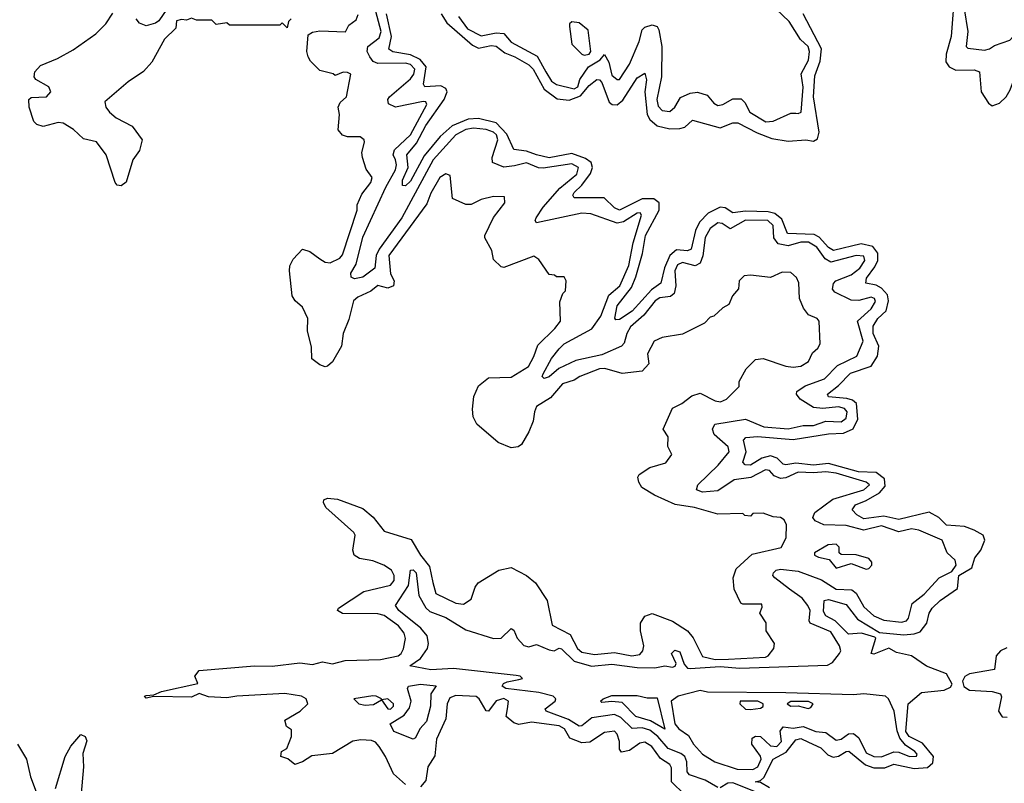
# Model space of a CAD drawing. Extents: x 2494106 to 2685573, y 758056 to 915185.
# Tile 191 of 256: x 2661722 to 2665633, y 803299 to 806332. Entities that reach past the tile are written whole.
import ezdxf

# ---------------------------------------------------------------- set-up
doc = ezdxf.new("R2010")
doc.units = 0

msp = doc.modelspace()

# ---------------------------------------------------------------- linework, layer by layer
at = {"layer": '0CON05XD'}
for points in [[(2665437.1, 806455), (2665421.8, 806265), (2665401.9, 806195), (2665401.6, 806165), (2665414.4, 806144.4), (2665441.5, 806131.5), (2665513.3, 806133.3), (2665534.3, 806125), (2665542.2, 806045), (2665570.5, 806000.5), (2665585, 805990), (2665615, 806000.4), (2665641.2, 806025), (2665657.2, 806052.8), (2665682.9, 806125), (2665697.2, 806195), (2665751.6, 806315), (2665761.1, 806395)], [(2664888.9, 805428.9), (2664855, 805448.9), (2664825, 805448.1), (2664775, 805434.1), (2664735, 805441.8), (2664718, 805465), (2664714.7, 805515), (2664693.7, 805533.7), (2664605, 805536.3), (2664545, 805501.1), (2664512.4, 805522.4), (2664495, 805525.5), (2664465, 805502.1), (2664445, 805466.7), (2664435.6, 805394.4), (2664424.7, 805365.3), (2664405, 805354.6), (2664355, 805367.5), (2664335, 805358.2), (2664324.3, 805335), (2664328.8, 805275), (2664321.8, 805245), (2664307.3, 805232.7), (2664265, 805227.6), (2664246.6, 805215), (2664201.3, 805158.7), (2664148.3, 805111.7), (2664133.4, 805085), (2664123.4, 805046.6), (2664112.7, 805035), (2664035, 805001.3), (2663931.8, 804978.2), (2663863.6, 804946.4), (2663825, 804913.6), (2663805, 804906.2), (2663798, 804915), (2663802.2, 804925), (2663835, 804986.9), (2663865, 805024.5), (2663885.2, 805044.8), (2663995, 805104.1), (2664031.2, 805155), (2664062.7, 805237.3), (2664106, 805275), (2664142.5, 805355), (2664158.7, 805445), (2664192.9, 805555), (2664186.7, 805565), (2664175, 805563.3), (2664120.6, 805529.4), (2664095, 805523.9), (2663990.9, 805560.9), (2663955, 805563.6), (2663775.7, 805525.7), (2663770.5, 805535), (2663773.8, 805545), (2663802.3, 805587.7), (2663867.8, 805662.2), (2663935, 805718.2), (2663942.1, 805745), (2663915, 805759.5), (2663801.7, 805741.7), (2663783.3, 805743.3), (2663735, 805762.8), (2663688.3, 805751.7), (2663645, 805746.8), (2663600, 805765), (2663598.5, 805785), (2663621.9, 805855), (2663616.2, 805875), (2663605, 805884.7), (2663575, 805895.2), (2663525, 805900.7), (2663495, 805895.6), (2663455, 805875.2), (2663365.2, 805775), (2663239.8, 805545), (2663149.6, 805420.4), (2663138.6, 805395), (2663133.3, 805345), (2663085, 805309.4), (2663052.5, 805302.5), (2663038.8, 805308.8), (2663038, 805325), (2663058.5, 805361.5), (2663085, 805468.6), (2663176.2, 805666.2), (2663215.2, 805735), (2663219.6, 805755), (2663215.2, 805775.2), (2663205.9, 805795), (2663211.3, 805815), (2663274.3, 805875), (2663340, 805995), (2663335.8, 806005), (2663325, 806006.4), (2663215, 805984.7), (2663187.5, 805997.5), (2663184.5, 806015), (2663191.1, 806025), (2663275, 806096.7), (2663287.5, 806115), (2663291.8, 806135), (2663275, 806154.3), (2663255, 806159.8), (2663145, 806157.3), (2663125.8, 806165.8), (2663112.6, 806185), (2663103.1, 806205), (2663104.6, 806225), (2663149.8, 806260.2), (2663158.6, 806285), (2663121.5, 806425)], [(2662306.2, 806373.8), (2662275, 806327.5), (2662261.8, 806318.3), (2662225, 806307.8), (2662198.4, 806318.4), (2662184.6, 806335)], [(2663465.4, 806345), (2663501.5, 806295), (2663555, 806267.5), (2663615, 806279.2), (2663645, 806276.8), (2663675, 806242), (2663777.3, 806187.3), (2663811.8, 806125), (2663835, 806087.9), (2663855, 806074), (2663925, 806057.3), (2663938.7, 806065), (2663947.7, 806095), (2663981.8, 806145), (2664027.5, 806172.5), (2664045, 806193.8), (2664063, 806163.1), (2664075, 806112.2), (2664095, 806094.4), (2664105, 806094.4), (2664144.7, 806155), (2664183.2, 806245), (2664195, 806291.2), (2664205, 806302.5), (2664235, 806312), (2664254.3, 806304.3), (2664261.1, 806291.1), (2664273.2, 806225), (2664272.2, 806105), (2664252.9, 806015), (2664258.9, 805989), (2664275, 805971.2), (2664305, 805967.5), (2664324.5, 805985), (2664346.9, 806023.1), (2664385, 806040.6), (2664415, 806043.6), (2664452.5, 806032.5), (2664480.2, 806000.2), (2664495, 805991.4), (2664515, 805995.7), (2664555, 806017.8), (2664587.8, 806017.8), (2664603.2, 806003.2), (2664623.1, 805965), (2664685.7, 805925.7), (2664715, 805928.6), (2664785, 805960), (2664805, 805961.2), (2664815, 805958.8), (2664826.9, 805965), (2664834, 806064), (2664826.9, 806116.9), (2664855, 806170.8), (2664859.2, 806205), (2664853.8, 806225), (2664823.3, 806253.3), (2664778.6, 806325), (2664725.5, 806375)], [(2665474.7, 806375), (2665488, 806285), (2665482.5, 806225), (2665488.3, 806218.3), (2665555, 806211.2), (2665575, 806216.7), (2665595, 806230), (2665655, 806250), (2665686.1, 806283.9), (2665714.6, 806344.5)], [(2662800, 806335), (2662790, 806325), (2662785, 806300), (2662765, 806320), (2662755, 806310), (2662555, 806310), (2662545, 806320), (2662503, 806313), (2662485, 806330), (2662425, 806330), (2662405, 806337.5), (2662385, 806330), (2662365, 806332.5), (2662345, 806327.5), (2662342, 806298), (2662297.5, 806255), (2662246.8, 806163.2), (2662214.3, 806125.7), (2662152.9, 806085), (2662060, 806005), (2662064.3, 805985), (2662079.2, 805965), (2662105, 805942.2), (2662168.7, 805908.7), (2662208.6, 805855), (2662197.9, 805812.1), (2662171.1, 805775), (2662145, 805686.7), (2662125, 805671.4), (2662110, 805675), (2662100.8, 805685), (2662065.2, 805795.2), (2662027, 805847), (2661975, 805859.1), (2661935.9, 805895.9), (2661895, 805920.9), (2661875, 805923.6), (2661815, 805907.8), (2661790, 805915), (2661778.1, 805928.1), (2661760, 805985), (2661758.8, 806015), (2661767.7, 806022.3), (2661828.8, 806025), (2661846.4, 806045), (2661838, 806065), (2661786, 806095), (2661780, 806105), (2661782, 806125), (2661805, 806150), (2661871.7, 806178.3), (2661935, 806212.7), (2662025, 806275.6), (2662064.5, 806315), (2662092.1, 806357.9)], [(2664538.1, 803791.9), (2664685, 803800), (2664696, 803805), (2664717.5, 803835), (2664720, 803855), (2664687.5, 803905), (2664687, 803937), (2664662.5, 803975), (2664671.7, 803998.3), (2664670, 804010), (2664595, 804010), (2664587.5, 804015), (2664560, 804070), (2664556.9, 804115), (2664568.5, 804151.5), (2664631.5, 804208.5), (2664747.5, 804235), (2664766.4, 804273.6), (2664767.8, 804325), (2664758.9, 804345), (2664745, 804354.3), (2664715, 804357.5), (2664675, 804372.5), (2664635, 804370), (2664625, 804360), (2664603, 804363), (2664595, 804370), (2664495, 804367.5), (2664403.3, 804395), (2664326.5, 804406.5), (2664243.7, 804443.7), (2664194.1, 804474.1), (2664181.2, 804495), (2664177.5, 804515), (2664182.5, 804525), (2664225, 804554), (2664288.3, 804571.7), (2664312.5, 804605), (2664297, 804637), (2664298.8, 804675), (2664278, 804705), (2664315, 804788.8), (2664352.3, 804807.7), (2664391.7, 804838.3), (2664425, 804848), (2664485, 804818), (2664506.2, 804813.8), (2664530, 804825), (2664580, 804875), (2664580, 804895), (2664607.5, 804945), (2664645, 804982.5), (2664676.1, 804986.1), (2664765, 804956.2), (2664795, 804952.5), (2664825, 804956.2), (2664855, 804973.8), (2664871.7, 805008.3), (2664893, 805027), (2664902.5, 805045), (2664897.5, 805135), (2664890, 805145), (2664855, 805160), (2664835.6, 805185.6), (2664819.4, 805225), (2664817, 805287), (2664808.3, 805308.3), (2664785, 805327.5), (2664750.7, 805329.3), (2664705, 805307.5), (2664625, 805317.5), (2664600, 805315), (2664580, 805295), (2664577, 805263), (2664553.3, 805235), (2664539.3, 805200.7), (2664515, 805187.5), (2664480, 805155), (2664465, 805150), (2664443, 805127), (2664355, 805083.3), (2664275, 805070), (2664242.5, 805055), (2664216.7, 805005), (2664222, 804965), (2664195, 804935.8), (2664115, 804926.7), (2664046.1, 804946.1), (2664025.7, 804945.7), (2663946.7, 804915), (2663925, 804900.8), (2663878.8, 804885), (2663830.2, 804829.8), (2663775.7, 804795), (2663766.7, 804775), (2663762.2, 804737.8), (2663744.5, 804695.5), (2663715.6, 804644.4), (2663702.5, 804635), (2663675, 804631.2), (2663622.3, 804652.3), (2663537.5, 804725), (2663523.8, 804755), (2663521.2, 804785), (2663526.7, 804835), (2663545, 804877.5), (2663585, 804910), (2663675, 804912.5), (2663744, 804955), (2663765, 804993.8), (2663780.3, 805039.7), (2663848, 805105), (2663870, 805135), (2663868.3, 805211.7), (2663880, 805245), (2663890, 805255), (2663892.5, 805295), (2663885, 805310), (2663855, 805310), (2663847, 805317), (2663825, 805320), (2663785, 805380), (2663765, 805392.5), (2663645, 805347.5), (2663635, 805350), (2663605, 805380), (2663597.5, 805415), (2663570, 805465), (2663570, 805475), (2663603.9, 805546.1), (2663650, 805605), (2663648.3, 805628.3), (2663605, 805630), (2663555, 805617.5), (2663515, 805597.5), (2663495, 805597.5), (2663441.7, 805621.7), (2663432.5, 805712.5), (2663415, 805720), (2663391.2, 805705), (2663355, 805642.5), (2663339.3, 805600.7), (2663189.1, 805395), (2663195, 805322.5), (2663210, 805295), (2663206.7, 805275), (2663185, 805266), (2663145, 805275.7), (2663116.8, 805253.2), (2663065, 805230), (2663048.8, 805215), (2663029.5, 805140.5), (2663007.1, 805085), (2663000, 805035), (2662965, 804973.3), (2662945, 804956.2), (2662935, 804953.8), (2662915, 804961.2), (2662883.3, 804985), (2662880.7, 805030.7), (2662866.1, 805096.1), (2662866.9, 805145), (2662845, 805190), (2662816, 805215), (2662804.2, 805235), (2662794.2, 805335), (2662795.9, 805354.1), (2662808.8, 805381.2), (2662845, 805420), (2662875, 805410.8), (2662915, 805381.9), (2662935, 805368.9), (2662955, 805365.6), (2662993.3, 805385), (2663005, 805397.5), (2663062.5, 805575), (2663063, 805597), (2663081.7, 805638.3), (2663116.7, 805685), (2663122.5, 805705), (2663098.3, 805738.3), (2663083.8, 805785), (2663081.2, 805805), (2663092.5, 805845), (2663090, 805855), (2663075, 805866.7), (2663025, 805866.7), (2663005, 805873.8), (2662986.7, 805895), (2662992.5, 805955), (2662986.7, 805985), (2662995, 806002.5), (2663020, 806025), (2663037.5, 806115), (2663025, 806122.5), (2663007, 806123), (2662975, 806110), (2662967, 806117), (2662915, 806130), (2662877, 806167), (2662867.5, 806185), (2662862.5, 806205), (2662868.3, 806271.7), (2662885, 806282.5), (2662915, 806287.5), (2663015.8, 806284.2), (2663030, 806310), (2663058.3, 806331.7), (2663067, 806353)], [(2664962.2, 803945), (2664925, 803964.5), (2664915, 803981.2), (2664918, 804025), (2664935, 804029.6), (2665005, 804009.6), (2665050.4, 803950.4), (2665138.1, 803898.1), (2665235, 803888.9), (2665275, 803892.6), (2665298.7, 803901.3), (2665325.5, 803935), (2665335.4, 803975), (2665346.9, 803995), (2665379.1, 804025), (2665447.6, 804072.4), (2665453.4, 804125), (2665504.1, 804155), (2665515.9, 804194.1), (2665540.8, 804225), (2665556.7, 804265), (2665550, 804285), (2665514.2, 804305), (2665475, 804319.2), (2665404.3, 804324.2), (2665372.9, 804355), (2665335, 804375.4), (2665215, 804347.2), (2665155, 804359.8), (2665075, 804349.7), (2665047.5, 804365), (2665028.8, 804385), (2665041.9, 804405), (2665085, 804422.6), (2665137.3, 804452.7), (2665160.5, 804479.5), (2665157.8, 804507.8), (2665125, 804534), (2665053.7, 804536.3), (2664935, 804569.2), (2664875, 804562.8), (2664805, 804571), (2664765, 804563.9), (2664755, 804566.5), (2664730.6, 804590.6), (2664705, 804599.7), (2664670.1, 804589.9), (2664625, 804562.7), (2664603.6, 804563.6), (2664594.2, 804575), (2664608.2, 804615), (2664597.5, 804662.5), (2664607, 804673), (2664652.9, 804677.1), (2664795, 804665.2), (2664935, 804686.7), (2664995, 804689.8), (2665033.5, 804706.6), (2665052.2, 804745), (2665047, 804807), (2665030.7, 804820.7), (2665008, 804828), (2664935, 804834), (2664930.5, 804845), (2664975, 804878.7), (2665022.5, 804927.5), (2665104, 804956), (2665130.4, 804995), (2665134.4, 805035), (2665112.9, 805085), (2665112.8, 805115), (2665130.9, 805145), (2665164.2, 805175.8), (2665173.5, 805215), (2665169.2, 805239.2), (2665146.2, 805266.2), (2665125, 805277.2), (2665083.1, 805285), (2665086.7, 805305), (2665119.7, 805350.2), (2665130.5, 805375), (2665131, 805405), (2665110.9, 805430.9), (2665065, 805441.5), (2664955, 805415.3), (2664935, 805426.5), (2664897.6, 805467.6), (2664878.2, 805478.2), (2664772.4, 805482.4), (2664749.6, 805539.6), (2664721.9, 805561.9), (2664695, 805568.3), (2664605, 805571.9), (2664555, 805565.3), (2664525, 805584.7), (2664505, 805587.8), (2664456.9, 805563.1), (2664422.4, 805527.6), (2664406.8, 805495), (2664389.1, 805420.9), (2664375, 805413.7), (2664331.7, 805418.3), (2664304.2, 805395), (2664284, 805346), (2664269.5, 805285), (2664231.6, 805258.4), (2664155, 805174.7), (2664105, 805140.8), (2664090, 805140), (2664086.4, 805146.4), (2664095.5, 805195), (2664152, 805268), (2664169.9, 805310.1), (2664196.3, 805403.7), (2664208.1, 805475), (2664262.1, 805575), (2664261.8, 805605), (2664240.8, 805620.8), (2664195, 805620.4), (2664105, 805576), (2664084.5, 805585), (2664043.8, 805623.8), (2663925, 805624), (2663920, 805635), (2663924.3, 805645), (2663955.8, 805674.2), (2663989.3, 805720.7), (2663997.5, 805745), (2663992.7, 805765), (2663970.4, 805780.4), (2663915, 805800.7), (2663825, 805782.6), (2663775.2, 805795.2), (2663735, 805810), (2663685, 805815.8), (2663657.7, 805877.7), (2663615, 805922.2), (2663545, 805939.6), (2663503.6, 805936.4), (2663439.6, 805910.4), (2663392.2, 805867.8), (2663328.5, 805791.5), (2663275, 805690.8), (2663255, 805672.5), (2663242.7, 805672.7), (2663242.2, 805695), (2663265.5, 805745), (2663260.4, 805795), (2663299.1, 805840.9), (2663335, 805911.8), (2663408, 806015), (2663420.8, 806045), (2663415, 806058.5), (2663395, 806068.8), (2663331.2, 806065), (2663325.8, 806075.8), (2663336.5, 806145), (2663313.5, 806173.5), (2663275, 806191.7), (2663204, 806204), (2663189.2, 806215), (2663199.7, 806265), (2663179.5, 806355)], [(2663396.9, 806355), (2663419.4, 806319.4), (2663521.2, 806231.2), (2663545, 806218.6), (2663595, 806228.9), (2663615, 806226.6), (2663649.9, 806199.9), (2663689.5, 806185), (2663745, 806153.2), (2663762.3, 806135), (2663806.1, 806056.1), (2663857.1, 806017.2), (2663905, 806012.5), (2663950.5, 806029.5), (2663985, 806070.4), (2664015, 806094.5), (2664025, 806093.5), (2664035, 806083.1), (2664064.4, 806004.4), (2664075.7, 805995.7), (2664095, 805994.1), (2664117.6, 806012.4), (2664175, 806100.6), (2664205, 806120), (2664212.6, 806092.6), (2664205.7, 806045), (2664214.2, 805955), (2664225.4, 805935), (2664255, 805910.7), (2664305, 805899), (2664345, 805899.4), (2664365, 805905.4), (2664395, 805932.9), (2664505, 805901.9), (2664555, 805922.7), (2664575, 805922.7), (2664652.3, 805882.3), (2664709.8, 805860.2), (2664775, 805849.4), (2664845, 805854.5), (2664875, 805849.4), (2664891.2, 805858.8), (2664897.5, 805885), (2664875.4, 806025.4), (2664881.2, 806108.8), (2664902.4, 806167.6), (2664906.7, 806216.7), (2664833.9, 806355)], [(2663965, 806190.8), (2663985, 806194.7), (2663990.6, 806205), (2663980.7, 806290.7), (2663945, 806319.2), (2663915, 806323.8), (2663906.2, 806315), (2663905.8, 806305), (2663916, 806235), (2663955.8, 806195), (2663965, 806190.8)], [(2664495, 803281.9), (2664445, 803310.9), (2664382.8, 803332.8), (2664374.3, 803345), (2664371.8, 803385), (2664363.9, 803405), (2664348.1, 803418.1), (2664297.8, 803437.8), (2664257.7, 803485), (2664225, 803510.5), (2664195, 803518.8), (2664155, 803517.1), (2664110.8, 803560.8), (2664085, 803572.3), (2663995, 803558.9), (2663955, 803526.9), (2663945, 803526.1), (2663902.6, 803552.6), (2663812.9, 803585), (2663809.2, 803595), (2663848.9, 803625), (2663851.9, 803635), (2663841.4, 803645), (2663785, 803659.6), (2663653.8, 803675), (2663638.8, 803685), (2663644.3, 803695.7), (2663658.3, 803701.7), (2663705, 803712), (2663720, 803715), (2663710, 803725), (2663695, 803727.1), (2663445, 803754.5), (2663355, 803749.1), (2663272.5, 803765), (2663315, 803794.4), (2663342.5, 803835), (2663346.5, 803855), (2663340.8, 803885), (2663315.5, 803915.5), (2663228.5, 803985), (2663214.5, 804005), (2663267.1, 804085), (2663275, 804146.2), (2663285, 804146.7), (2663297.7, 804135), (2663308, 804045), (2663335, 803995.8), (2663351.4, 803981.5), (2663415, 803957.1), (2663495, 803909.2), (2663605, 803874.6), (2663634.5, 803875.5), (2663675, 803913.8), (2663685, 803907.5), (2663698.2, 803875), (2663725, 803846.2), (2663745, 803841.6), (2663775, 803850), (2663825, 803829.5), (2663845, 803825.4), (2663865, 803836.4), (2663875, 803833.6), (2663924.2, 803784.2), (2663994.2, 803764.2), (2664075, 803772), (2664175, 803759), (2664245, 803758.1), (2664285, 803765.7), (2664315, 803760.4), (2664325.7, 803764.3), (2664330, 803775), (2664311.1, 803815), (2664325, 803828.5), (2664345, 803821.1), (2664361.6, 803771.6), (2664375, 803756.8), (2664385, 803754.7), (2664505, 803762.7), (2664583.4, 803756.6), (2664931.1, 803768.9), (2664951.1, 803778.9), (2664978.7, 803815), (2664984, 803825), (2664978.4, 803845), (2664945, 803901.3), (2664862.5, 803935), (2664857.9, 803945), (2664862.2, 803985), (2664853.3, 804005), (2664831.1, 804035), (2664780.1, 804070.1), (2664722, 804115), (2664714.2, 804125), (2664716.2, 804135), (2664726.7, 804145), (2664745, 804149.5), (2664815, 804141.8), (2664907.6, 804107.6), (2664965, 804069.7), (2665027.6, 804067.6), (2665044.8, 804054.8), (2665075, 803999.6), (2665115, 803964.2), (2665155, 803947.1), (2665225, 803938.7), (2665245, 803944.5), (2665253.3, 803955), (2665267.3, 804012.7), (2665315, 804050.9), (2665374.3, 804115), (2665425, 804140.7), (2665442, 804165), (2665438.5, 804185), (2665407.1, 804215), (2665386, 804265), (2665294, 804305), (2665265, 804309.7), (2665215, 804297.6), (2665145, 804321.1), (2665075, 804304.2), (2665005, 804323.2), (2664916.2, 804326.2), (2664882, 804341.9), (2664872.9, 804355), (2664880.6, 804375), (2664951.8, 804428.2), (2665075, 804464.1), (2665097.8, 804485), (2665084.6, 804494.6), (2664965, 804531.5), (2664925, 804536.6), (2664875, 804531.7), (2664815.2, 804534.8), (2664765, 804511.9), (2664745, 804510), (2664719.9, 804519.9), (2664701.1, 804541.1), (2664685, 804543.8), (2664626.6, 804513.4), (2664560.5, 804505), (2664495, 804460.4), (2664435, 804455.4), (2664411.4, 804465), (2664416.7, 804485), (2664497.1, 804562.9), (2664540.4, 804615), (2664537.1, 804635), (2664480.8, 804685), (2664474.5, 804705), (2664484, 804726), (2664605, 804745.5), (2664678, 804715), (2664775, 804707.5), (2664835, 804720), (2664875, 804720.8), (2664925, 804736.8), (2664985, 804734.2), (2665005, 804748.9), (2665009.2, 804775), (2664998.3, 804788.3), (2664975, 804793.9), (2664912.7, 804787.3), (2664875, 804791.4), (2664822.3, 804825), (2664807.9, 804845), (2664809.1, 804855), (2664842, 804878), (2664919.4, 804905), (2664971.2, 804958.8), (2665047.9, 804995), (2665072.3, 805055), (2665050, 805135), (2665105, 805182.9), (2665122.1, 805212.1), (2665117.8, 805225), (2665105, 805229.2), (2665055, 805216.7), (2665025, 805218), (2664960.2, 805250.2), (2664951.5, 805261.5), (2664955.4, 805284.6), (2664964.7, 805295.3), (2665025, 805318.5), (2665060, 805345), (2665080, 805375), (2665075, 805392.9), (2665045, 805395.3), (2664945, 805369.5), (2664921.7, 805381.7), (2664888.9, 805428.9)], [(2663254.6, 803294.6), (2663206.6, 803336.6), (2663175.7, 803405), (2663150, 803445), (2663135, 803462.2), (2663119.1, 803469.1), (2663077.9, 803472.1), (2663045, 803466.5), (2662965, 803417.1), (2662882.1, 803407.9), (2662845, 803384), (2662815, 803373.3), (2662786.7, 803396.7), (2662760, 803405), (2662762.5, 803425), (2662783.3, 803436.7), (2662802.5, 803485), (2662801.7, 803511.7), (2662782.5, 803525), (2662775, 803550), (2662836.7, 803585), (2662866.2, 803615), (2662860, 803635), (2662841.2, 803645), (2662775, 803655.5), (2662585, 803645.8), (2662545, 803638.4), (2662472.1, 803642), (2662435, 803655.6), (2662405, 803640.8), (2662255, 803644.2), (2662225, 803637.5), (2662217.5, 803645), (2662225, 803647.5), (2662255, 803650), (2662285, 803663.1), (2662430, 803695), (2662417.5, 803725), (2662435, 803746.7), (2662655, 803765.6), (2662725, 803764.7), (2662835, 803778.1), (2662885, 803771), (2662925, 803782), (2662965, 803773), (2663015, 803786.7), (2663155, 803790.3), (2663225, 803805.8), (2663237.5, 803815), (2663246.3, 803833.7), (2663254.5, 803874.5), (2663249.4, 803895), (2663226.4, 803925), (2663170.6, 803965), (2663145, 803972.5), (2663005, 803973.1), (2662984.2, 803985), (2662988.8, 803995), (2663089.1, 804060.9), (2663195, 804085.7), (2663209.1, 804105), (2663210, 804125), (2663198.9, 804145), (2663169.2, 804165), (2663125, 804182.3), (2663071.9, 804191.9), (2663050.8, 804205), (2663045.5, 804225), (2663054.5, 804285), (2663050, 804295), (2662938.8, 804395), (2662928.8, 804415), (2662930, 804425), (2662945, 804432), (2662985, 804427.5), (2663085, 804390.5), (2663126.4, 804356.4), (2663170.5, 804300.5), (2663277.4, 804267.4), (2663314.4, 804205), (2663349.7, 804159.7), (2663363.4, 804096.6), (2663375, 804052.9), (2663454.6, 804014.6), (2663485, 804010), (2663515, 804030), (2663531.3, 804078.7), (2663543.8, 804095), (2663625, 804145.8), (2663675, 804156.7), (2663735, 804124.2), (2663770.8, 804095), (2663817.8, 804025), (2663837, 803927), (2663909.5, 803889.5), (2663937.5, 803835), (2663955, 803819.5), (2664005, 803810), (2664085, 803819.2), (2664154.5, 803805.5), (2664185, 803810.5), (2664197.8, 803825), (2664201.1, 803845), (2664188.8, 803905), (2664188.8, 803935), (2664205, 803962.5), (2664235, 803973.3), (2664315, 803942.5), (2664375, 803904.4), (2664397, 803876.9), (2664435, 803803.1), (2664485, 803791.3), (2664538.1, 803791.9)], [(2665085, 804150), (2665095, 804152.5), (2665107.5, 804165), (2665107, 804177), (2665095, 804192.5), (2665045, 804206.7), (2664985, 804207.5), (2664977.5, 804215), (2664977, 804237), (2664965, 804248.8), (2664934.2, 804245.8), (2664880, 804215), (2664880, 804205), (2664895, 804197.5), (2664938, 804188), (2664965, 804154), (2665025, 804172.5), (2665085, 804150)], [(2664700.8, 803280.8), (2664665, 803302.7), (2664643.3, 803305), (2664665, 803310), (2664677.8, 803322.2), (2664714.8, 803395.2), (2664767.5, 803422.5), (2664805, 803472), (2664825, 803476.8), (2664855, 803462.2), (2664905, 803440.4), (2664932.7, 803412.7), (2664953.2, 803403.2), (2664975, 803406.4), (2665005, 803425.3), (2665016.2, 803426.2), (2665081.8, 803371.8), (2665115, 803360), (2665159.5, 803360.5), (2665195, 803374.7), (2665275, 803357.3), (2665328.8, 803361.2), (2665349.5, 803380.5), (2665352.1, 803405), (2665308.1, 803458.1), (2665255.4, 803485), (2665242.1, 803505), (2665251.1, 803615), (2665305, 803660), (2665395, 803669.6), (2665419.6, 803680.5), (2665426.6, 803693.4), (2665403.5, 803733.5), (2665325, 803764.4), (2665265, 803805.6), (2665205, 803819.2), (2665175, 803836), (2665115, 803812), (2665105, 803814), (2665122.5, 803875), (2665119.3, 803879.3), (2665065.7, 803895.7), (2665015, 803891.8), (2664962.2, 803945)], [(2665643.3, 803836.7), (2665618.9, 803825), (2665601.5, 803805), (2665595, 803751.5), (2665495, 803734), (2665476.8, 803723.2), (2665467.6, 803705), (2665472.9, 803682.9), (2665495, 803668.5), (2665585, 803664.1), (2665618.1, 803655), (2665622.5, 803642.5), (2665610.8, 803585), (2665625, 803563.1), (2665645, 803561.8)], [(2663285, 803473.8), (2663208.8, 803505), (2663193.3, 803535), (2663250, 803570), (2663270.9, 803599.1), (2663276.9, 803625), (2663263.3, 803675), (2663266.2, 803685), (2663315, 803693.3), (2663376.5, 803686.5), (2663356, 803654), (2663353.8, 803605), (2663338.2, 803545), (2663311.2, 803515), (2663295, 803480), (2663285, 803473.8)], [(2664635, 803353.4), (2664654.2, 803365), (2664667.9, 803395), (2664665, 803407.1), (2664630, 803455), (2664632.2, 803477.8), (2664645, 803486.8), (2664665, 803485.4), (2664705, 803447.8), (2664730, 803445), (2664748.4, 803465), (2664743.2, 803506.8), (2664755, 803523.6), (2664795, 803518.1), (2664835, 803524.8), (2664885, 803504.2), (2664925, 803500.9), (2664965, 803470), (2664985, 803474.6), (2665015, 803496.1), (2665035, 803497.1), (2665055, 803479.5), (2665085, 803419.6), (2665115, 803405.3), (2665145, 803404.7), (2665195, 803424.7), (2665215, 803423.2), (2665257.5, 803405), (2665285, 803407.5), (2665286.7, 803415), (2665278.1, 803425), (2665240.9, 803450.9), (2665218.4, 803478.4), (2665207.9, 803507.9), (2665196.1, 803586.1), (2665172.9, 803635), (2665161.4, 803645), (2665075, 803654.4), (2665035, 803650), (2664765, 803657.8), (2664455, 803660.6), (2664425, 803668.2), (2664337.5, 803645), (2664310.4, 803625), (2664324.3, 803535), (2664340.7, 803515), (2664379.4, 803489.4), (2664398.9, 803455), (2664435, 803414.8), (2664483.5, 803385), (2664571.9, 803355), (2664635, 803353.4)], [(2663195, 803593.3), (2663206.9, 803605), (2663206.7, 803615), (2663185, 803634), (2663160, 803630), (2663160, 803635), (2663138.8, 803645), (2663125, 803646.4), (2663050, 803635), (2663070, 803615), (2663095, 803608.9), (2663127.4, 803612.6), (2663160, 803630), (2663184.6, 803595), (2663195, 803593.3)], [(2664362.5, 803255), (2664312, 803305), (2664310.8, 803360.8), (2664305, 803373.3), (2664268.2, 803398.2), (2664232.9, 803445), (2664205, 803463.1), (2664185, 803458.9), (2664145, 803430), (2664112.9, 803422.9), (2664104.3, 803434.3), (2664104.4, 803465), (2664095.8, 803494.2), (2664085, 803505.8), (2664045, 803500.8), (2663987.4, 803462.6), (2663955, 803460), (2663908.2, 803478.2), (2663886.2, 803515), (2663865, 803526.8), (2663755, 803542.5), (2663705, 803533.1), (2663685, 803538.6), (2663654, 803565), (2663660, 803595), (2663664.3, 803625), (2663645, 803636.4), (2663615, 803627.1), (2663585, 803585.7), (2663575, 803586.9), (2663548, 803635), (2663535, 803644.2), (2663455, 803647.3), (2663431.2, 803638.8), (2663420.4, 803615), (2663414.6, 803555), (2663377.5, 803475), (2663371.2, 803408.8), (2663343.5, 803365), (2663335, 803310), (2663314.5, 803285.5)], [(2664285, 803513.8), (2664227.8, 803547.8), (2664170, 803565), (2664115, 803620), (2664075, 803624.3), (2664035, 803620), (2664030, 803625), (2664040, 803635), (2664075, 803648), (2664175, 803648.1), (2664215, 803639.2), (2664255, 803639.2), (2664285, 803513.8)], [(2664625, 803592), (2664665, 803598), (2664675, 803603.8), (2664675.7, 803615), (2664655, 803625.8), (2664584.2, 803625), (2664583.1, 803615), (2664605, 803594), (2664625, 803592)], [(2664853.8, 803596.2), (2664865, 803600), (2664873.8, 803615), (2664855, 803624.2), (2664785, 803624), (2664770.8, 803615), (2664785, 803606), (2664815, 803606.2), (2664853.8, 803596.2)], [(2661865, 803278.6), (2661903.3, 803405), (2661925, 803446.2), (2661965, 803492.5), (2661982.5, 803485), (2661988.3, 803468.3), (2661972.9, 803417.1), (2661976.2, 803365), (2661964.6, 803244.6)], [(2661712.9, 803455), (2661749.2, 803395), (2661765.5, 803325), (2661792, 803255)], [(2664645.5, 803265), (2664555, 803301.2), (2664535, 803299.8), (2664505, 803281.6)]]:
    msp.add_lwpolyline(points, dxfattribs=at)

doc.saveas('drawing.dxf')
